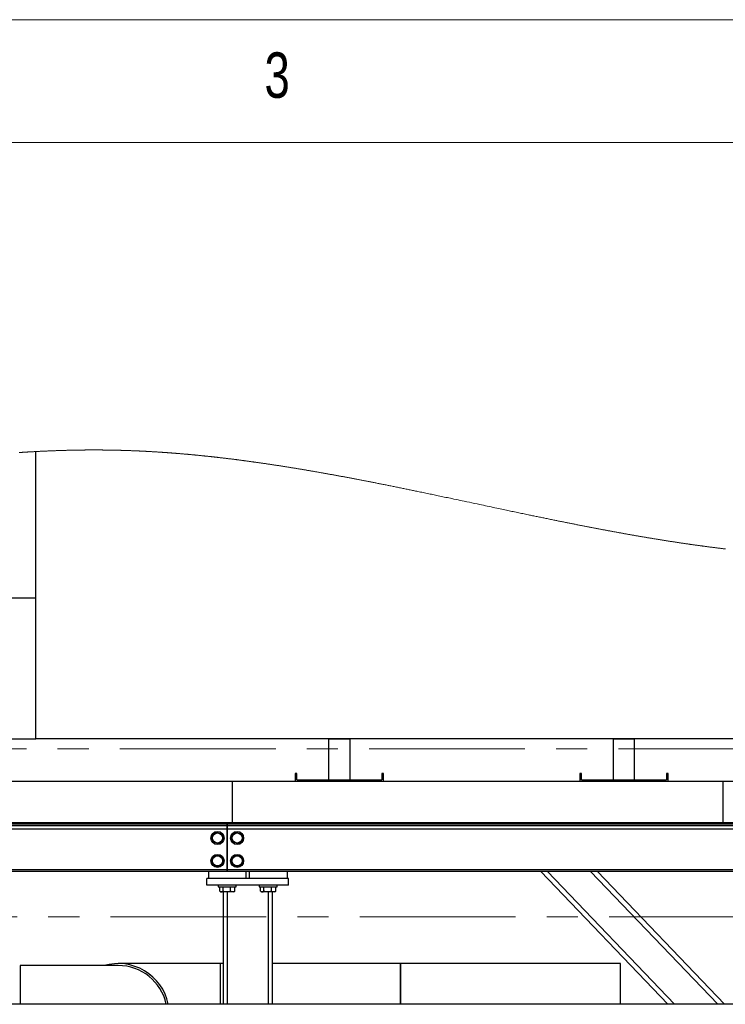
# Model space of a CAD drawing. Header units: millimetres. Extents: x 5 to 589, y 5 to 415.
# Tile 16 of 96: x 111 to 140, y 375 to 415. Entities that reach past the tile are written whole.
import ezdxf

# ---------------------------------------------------------------- set-up
doc = ezdxf.new("R2010")
doc.units = ezdxf.units.MM
doc.linetypes.add('CENTER', pattern=[10.16, 6.35, -1.27, 1.27, -1.27])
doc.layers.add('NOTES', color=6, linetype='Continuous')
doc.layers.add('TRAIT-FORT', color=4, linetype='Continuous', lineweight=25)
doc.styles.add('SLDTEXTSTYLE0', font='TXT', dxfattribs={"width": 0.75})

msp = doc.modelspace()

# ---------------------------------------------------------------- linework, layer by layer
at = {"color": 7, "linetype": 'Continuous', "lineweight": 18}
for p, q in [((589, 415), (5, 415)), ((584, 410), (10, 410))]:
    msp.add_line(p, q, dxfattribs=at)
at = {"color": 7, "linetype": 'CENTER', "lineweight": 18}
for p, q in [((223.22309, 385.2878), (32.52359, 385.2878)), ((233.0004, 378.43945), (18.42773, 378.43945))]:
    msp.add_line(p, q, dxfattribs=at)
at = {"color": 7, "linetype": 'Continuous', "lineweight": 18, "flags": 128}
msp.add_lwpolyline([(139.96064, 393.43267), (139.9363, 393.43555), (139.91239, 393.4384), (139.88848, 393.44125), (139.86457, 393.44412), (139.84067, 393.44699), (139.81627, 393.44994), (139.79187, 393.4529), (139.76747, 393.45586), (139.74307, 393.45884), (139.71867, 393.46183), (139.69427, 393.46483), (139.66987, 393.46784), (139.64547, 393.47087), (139.62107, 393.4739), (139.59666, 393.47694), (139.57226, 393.48), (139.54786, 393.48307), (139.52345, 393.48614), (139.49905, 393.48923), (139.4722, 393.49264), (139.44535, 393.49606), (139.4185, 393.49949), (139.39165, 393.50294), (139.3648, 393.5064), (139.34045, 393.50955), (139.31609, 393.51271), (139.29173, 393.51588), (139.26737, 393.51906), (139.24301, 393.52225), (139.21909, 393.5254), (139.19516, 393.52855), (139.17124, 393.53172), (139.14731, 393.53489), (139.1229, 393.53814), (139.09848, 393.5414), (139.07406, 393.54467), (139.04965, 393.54795), (139.02523, 393.55124), (139.00081, 393.55454), (138.97639, 393.55785), (138.95197, 393.56118), (138.92755, 393.56451), (138.90313, 393.56785), (138.8787, 393.5712), (138.85428, 393.57456), (138.82986, 393.57793), (138.80544, 393.58131), (138.77857, 393.58504), (138.7517, 393.58879), (138.72483, 393.59254), (138.69796, 393.59631), (138.67109, 393.60009), (138.64666, 393.60353), (138.62224, 393.60699), (138.59781, 393.61045), (138.57338, 393.61393), (138.54895, 393.61741), (138.52451, 393.62091), (138.50008, 393.62441), (138.47321, 393.62828), (138.44633, 393.63215), (138.41945, 393.63604), (138.39258, 393.63994), (138.3657, 393.64385), (138.33882, 393.64777), (138.31194, 393.65171), (138.28506, 393.65565), (138.25817, 393.65961), (138.23129, 393.66358), (138.20489, 393.66749), (138.17848, 393.67141), (138.15208, 393.67534), (138.12567, 393.67928), (138.09752, 393.68349), (138.06936, 393.68772), (138.0412, 393.69196), (138.01304, 393.69621), (137.98488, 393.70047), (137.95722, 393.70467), (137.92957, 393.70888), (137.90191, 393.7131), (137.87424, 393.71733), (137.84602, 393.72166), (137.81779, 393.72601), (137.78957, 393.73036), (137.76134, 393.73473), (137.73311, 393.73911), (137.70488, 393.74349), (137.67665, 393.7479), (137.64842, 393.75231), (137.62018, 393.75673), (137.59195, 393.76117), (137.56372, 393.76562), (137.53548, 393.77008), (137.50724, 393.77455), (137.47901, 393.77903), (137.45312, 393.78314), (137.42724, 393.78727), (137.40135, 393.79141), (137.37547, 393.79556), (137.34958, 393.79971), (137.32369, 393.80388), (137.29545, 393.80843), (137.26721, 393.813), (137.23896, 393.81757), (137.21072, 393.82216), (137.18248, 393.82676), (137.15423, 393.83137), (137.12598, 393.83599), (137.09491, 393.84109), (137.06384, 393.84619), (137.03276, 393.85131), (137.00169, 393.85645), (136.97061, 393.86159), (136.93953, 393.86675), (136.90845, 393.87193), (136.87738, 393.87711), (136.8463, 393.88231), (136.81521, 393.88752), (136.78469, 393.89265), (136.75416, 393.89779), (136.72363, 393.90294), (136.6931, 393.90811), (136.66484, 393.9129), (136.63658, 393.9177), (136.60832, 393.92251), (136.58006, 393.92733), (136.55179, 393.93216), (136.52353, 393.93701), (136.49526, 393.94186), (136.46417, 393.9472), (136.43308, 393.95257), (136.40198, 393.95794), (136.37089, 393.96332), (136.33979, 393.96872), (136.3087, 393.97412), (136.2776, 393.97954), (136.2465, 393.98497), (136.2154, 393.99041), (136.1843, 393.99587), (136.15375, 394.00123), (136.1232, 394.00661), (136.09265, 394.012), (136.06211, 394.0174), (136.031, 394.02291), (135.99989, 394.02843), (135.96879, 394.03396), (135.93768, 394.0395), (135.90657, 394.04506), (135.87601, 394.05052), (135.84546, 394.056), (135.8149, 394.06148), (135.78434, 394.06698), (135.75316, 394.0726), (135.72198, 394.07823), (135.69079, 394.08387), (135.65961, 394.08952), (135.62842, 394.09518), (135.59723, 394.10085), (135.56605, 394.10653), (135.53304, 394.11256), (135.50003, 394.11859), (135.46702, 394.12464), (135.43401, 394.1307), (135.401, 394.13677), (135.36799, 394.14285), (135.33686, 394.1486), (135.30573, 394.15435), (135.2746, 394.16011), (135.24348, 394.16589), (135.21234, 394.17167), (135.18121, 394.17747), (135.15008, 394.18327), (135.11895, 394.18908), (135.08781, 394.1949), (135.05668, 394.20074), (135.0261, 394.20647), (134.99552, 394.21222), (134.96493, 394.21797), (134.93435, 394.22373), (134.8996, 394.23029), (134.86484, 394.23687), (134.83008, 394.24345), (134.79533, 394.25004), (134.76057, 394.25665), (134.72581, 394.26326), (134.69104, 394.26989), (134.65628, 394.27653), (134.61986, 394.2835), (134.58344, 394.29047), (134.54702, 394.29746), (134.5106, 394.30447), (134.47417, 394.31148), (134.43775, 394.3185), (134.40298, 394.32522), (134.3682, 394.33194), (134.33343, 394.33868), (134.29866, 394.34543), (134.26388, 394.35218), (134.2291, 394.35895), (134.19433, 394.36572), (134.15955, 394.37251), (134.12311, 394.37963), (134.08667, 394.38676), (134.05024, 394.3939), (134.01379, 394.40105), (133.97735, 394.40821), (133.94091, 394.41538), (133.90447, 394.42257), (133.86802, 394.42976), (133.83158, 394.43696), (133.79513, 394.44417), (133.75868, 394.45139), (133.72223, 394.45862), (133.68786, 394.46545), (133.65349, 394.47229), (133.61912, 394.47913), (133.58475, 394.48598), (133.55038, 394.49284), (133.51069, 394.50077), (133.47101, 394.50872), (133.43132, 394.51667), (133.39163, 394.52463), (133.35194, 394.53261), (133.31296, 394.54045), (133.27397, 394.5483), (133.23499, 394.55616), (133.196, 394.56403), (133.15621, 394.57207), (133.11643, 394.58012), (133.07664, 394.58818), (133.03685, 394.59625), (132.99706, 394.60433), (132.95727, 394.61242), (132.91748, 394.62052), (132.87105, 394.62998), (132.82462, 394.63945), (132.77819, 394.64893), (132.73176, 394.65843), (132.68532, 394.66794), (132.63888, 394.67746), (132.5951, 394.68644), (132.55131, 394.69544), (132.50752, 394.70445), (132.46373, 394.71346), (132.41994, 394.72249), (132.37349, 394.73207), (132.32704, 394.74166), (132.28059, 394.75126), (132.23414, 394.76088), (132.18768, 394.7705), (132.14122, 394.78013), (132.09742, 394.78922), (132.05361, 394.79832), (132.00981, 394.80742), (131.966, 394.81654), (131.92218, 394.82566), (131.8663, 394.83731), (131.81041, 394.84897), (131.75452, 394.86064), (131.69863, 394.87232), (131.64273, 394.88401), (131.58684, 394.89572), (131.53094, 394.90743), (131.47515, 394.91913), (131.41937, 394.93084), (131.36358, 394.94256), (131.30779, 394.95429), (131.252, 394.96603), (131.1972, 394.97756), (131.1424, 394.98911), (131.0876, 395.00066), (131.03279, 395.01222), (130.96754, 395.02599), (130.90229, 395.03977), (130.83703, 395.05356), (130.77177, 395.06735), (130.70651, 395.08116), (130.64124, 395.09497), (130.56291, 395.11156), (130.48458, 395.12815), (130.40624, 395.14475), (130.3279, 395.16136), (130.24956, 395.17798), (130.1726, 395.19431), (130.09565, 395.21064), (130.01868, 395.22697), (129.94172, 395.24331), (129.83592, 395.26577), (129.73012, 395.28823), (129.62431, 395.31069), (129.51849, 395.33315), (129.41266, 395.35561), (129.30682, 395.37806), (129.22366, 395.39569), (129.14049, 395.41332), (129.05731, 395.43094), (128.97413, 395.44855), (128.89094, 395.46615), (128.80774, 395.48375), (128.74535, 395.49693), (128.68294, 395.51011), (128.62054, 395.52329), (128.55813, 395.53645), (128.49572, 395.54961), (128.43331, 395.56276), (128.37089, 395.5759), (128.30847, 395.58903), (128.25241, 395.60081), (128.19636, 395.61259), (128.1403, 395.62435), (128.08424, 395.63611), (128.02817, 395.64785), (127.97211, 395.65959), (127.91604, 395.67132), (127.86009, 395.68301), (127.80414, 395.6947), (127.74819, 395.70637), (127.69223, 395.71803), (127.63627, 395.72968), (127.58131, 395.74111), (127.52635, 395.75252), (127.47138, 395.76393), (127.41641, 395.77532), (127.37243, 395.78443), (127.32846, 395.79353), (127.28448, 395.80262), (127.2405, 395.8117), (127.19651, 395.82077), (127.15331, 395.82967), (127.11012, 395.83857), (127.06691, 395.84745), (127.02371, 395.85633), (126.97972, 395.86536), (126.93573, 395.87438), (126.89174, 395.88339), (126.84774, 395.89239), (126.80375, 395.90138), (126.76054, 395.9102), (126.71732, 395.91901), (126.67411, 395.92781), (126.63089, 395.9366), (126.58679, 395.94555), (126.54269, 395.9545), (126.49859, 395.96344), (126.45449, 395.97236), (126.41038, 395.98128), (126.36628, 395.99018), (126.32217, 395.99907), (126.28216, 396.00712), (126.24215, 396.01517), (126.20213, 396.0232), (126.16212, 396.03123), (126.1221, 396.03924), (126.08208, 396.04725), (126.04206, 396.05524), (126.00538, 396.06256), (125.96869, 396.06987), (125.93201, 396.07717), (125.89532, 396.08446), (125.85863, 396.09174), (125.82194, 396.09902), (125.78525, 396.10628), (125.74856, 396.11354), (125.71187, 396.12078), (125.67517, 396.12802), (125.63848, 396.13524), (125.60178, 396.14246), (125.56718, 396.14925), (125.53258, 396.15604), (125.49798, 396.16281), (125.46338, 396.16958), (125.42877, 396.17634), (125.39207, 396.1835), (125.35537, 396.19065), (125.31867, 396.19778), (125.28196, 396.20491), (125.24526, 396.21203), (125.20855, 396.21913), (125.17394, 396.22582), (125.13933, 396.2325), (125.10472, 396.23917), (125.07011, 396.24583), (125.0355, 396.25248), (125.00088, 396.25912), (124.96627, 396.26575), (124.93165, 396.27237), (124.89704, 396.27898), (124.86242, 396.28558), (124.82842, 396.29205), (124.79442, 396.29851), (124.76042, 396.30497), (124.72642, 396.31141), (124.6897, 396.31835), (124.65298, 396.32529), (124.61625, 396.33221), (124.57953, 396.33911), (124.54281, 396.34601), (124.50608, 396.35289), (124.47146, 396.35937), (124.43683, 396.36584), (124.4022, 396.37229), (124.36757, 396.37874), (124.33294, 396.38517), (124.29831, 396.39159), (124.26368, 396.398), (124.22905, 396.4044), (124.19442, 396.41079), (124.15978, 396.41716), (124.12576, 396.42341), (124.09175, 396.42965), (124.05773, 396.43588), (124.02371, 396.44209), (123.98907, 396.44841), (123.95443, 396.45471), (123.91979, 396.461), (123.88515, 396.46728), (123.85051, 396.47355), (123.81649, 396.47969), (123.78246, 396.48582), (123.74844, 396.49194), (123.71441, 396.49805), (123.68403, 396.50349), (123.65365, 396.50892), (123.62327, 396.51434), (123.59289, 396.51975), (123.5625, 396.52515), (123.53212, 396.53055), (123.50173, 396.53593), (123.47135, 396.5413), (123.43801, 396.54718), (123.40467, 396.55305), (123.37133, 396.5589), (123.33799, 396.56475), (123.30465, 396.57058), (123.27131, 396.5764), (123.23988, 396.58187), (123.20844, 396.58733), (123.177, 396.59278), (123.14556, 396.59822), (123.11412, 396.60365), (123.08268, 396.60907), (123.05124, 396.61447), (123.0198, 396.61987), (122.98836, 396.62525), (122.95692, 396.63062), (122.92604, 396.63588), (122.89516, 396.64113), (122.86427, 396.64637), (122.83339, 396.6516), (122.80194, 396.65691), (122.7705, 396.66221), (122.73905, 396.6675), (122.7076, 396.67277), (122.67616, 396.67804), (122.64527, 396.68319), (122.61438, 396.68833), (122.58349, 396.69347), (122.5526, 396.69859), (122.52108, 396.7038), (122.48956, 396.709), (122.45804, 396.71419), (122.42652, 396.71936), (122.395, 396.72452), (122.36347, 396.72967), (122.33195, 396.7348), (122.30049, 396.73991), (122.26904, 396.74501), (122.23758, 396.7501), (122.20612, 396.75517), (122.17466, 396.76023), (122.14377, 396.76518), (122.11287, 396.77013), (122.08197, 396.77506), (122.05107, 396.77997), (122.02348, 396.78435), (121.99589, 396.78872), (121.9683, 396.79308), (121.94071, 396.79743), (121.91312, 396.80176), (121.88553, 396.80609), (121.85794, 396.81041), (121.83035, 396.81471), (121.80276, 396.81901), (121.77516, 396.82329), (121.74757, 396.82757), (121.71997, 396.83183), (121.69238, 396.83608), (121.66478, 396.84032), (121.63719, 396.84455), (121.60959, 396.84877), (121.58068, 396.85318), (121.55177, 396.85758), (121.52286, 396.86197), (121.49395, 396.86634), (121.46503, 396.8707), (121.43612, 396.87505), (121.40989, 396.87898), (121.38366, 396.8829), (121.35744, 396.88682), (121.33121, 396.89072), (121.30498, 396.89461), (121.27875, 396.8985), (121.25402, 396.90215), (121.22928, 396.90579), (121.20455, 396.90942), (121.17982, 396.91305), (121.15508, 396.91666), (121.13035, 396.92027), (121.10562, 396.92386), (121.08088, 396.92745), (121.05615, 396.93103), (121.03141, 396.9346), (121.00712, 396.93809), (120.98283, 396.94158), (120.95853, 396.94506), (120.93424, 396.94852), (120.9095, 396.95205), (120.88476, 396.95556), (120.86003, 396.95906), (120.83529, 396.96255), (120.81055, 396.96604), (120.78625, 396.96945), (120.76196, 396.97285), (120.73766, 396.97624), (120.71336, 396.97963), (120.68857, 396.98307), (120.66377, 396.9865), (120.63898, 396.98993), (120.61418, 396.99334), (120.58939, 396.99675), (120.56459, 397.00014), (120.53979, 397.00352), (120.51505, 397.00689), (120.49031, 397.01025), (120.46556, 397.01359), (120.44082, 397.01693), (120.41608, 397.02026), (120.39177, 397.02351), (120.36747, 397.02676), (120.34317, 397.03), (120.31886, 397.03323), (120.29406, 397.03651), (120.26926, 397.03978), (120.24446, 397.04305), (120.21966, 397.0463), (120.19486, 397.04954), (120.17006, 397.05277), (120.14526, 397.056), (120.12045, 397.05921), (120.09565, 397.06241), (120.07085, 397.0656), (120.04604, 397.06878), (120.02124, 397.07195), (119.99643, 397.07511), (119.97163, 397.07826), (119.94434, 397.08171), (119.91706, 397.08515), (119.88977, 397.08857), (119.86248, 397.09199), (119.8352, 397.09538), (119.80894, 397.09864), (119.78269, 397.10189), (119.75644, 397.10512), (119.73018, 397.10835), (119.70393, 397.11156), (119.67767, 397.11475), (119.65292, 397.11776), (119.62816, 397.12075), (119.60341, 397.12373), (119.57865, 397.12671), (119.55389, 397.12967), (119.52914, 397.13261), (119.50438, 397.13555), (119.47962, 397.13848), (119.45486, 397.1414), (119.4301, 397.1443), (119.40579, 397.14714), (119.38147, 397.14997), (119.35715, 397.1528), (119.33284, 397.15561), (119.30808, 397.15846), (119.28331, 397.1613), (119.25855, 397.16412), (119.23379, 397.16694), (119.20903, 397.16974), (119.18471, 397.17249), (119.16039, 397.17522), (119.13607, 397.17794), (119.11175, 397.18065), (119.08693, 397.18341), (119.06212, 397.18615), (119.0373, 397.18888), (119.01248, 397.1916), (118.98766, 397.19431), (118.96284, 397.197), (118.93802, 397.19969), (118.91326, 397.20236), (118.88849, 397.20501), (118.86372, 397.20766), (118.83896, 397.21029), (118.81419, 397.21291), (118.78987, 397.21547), (118.76554, 397.21802), (118.74121, 397.22056), (118.71689, 397.22309), (118.69207, 397.22566), (118.66724, 397.22821), (118.64242, 397.23076), (118.61759, 397.23329), (118.59277, 397.23581), (118.56795, 397.23831), (118.54312, 397.24081), (118.51829, 397.24329), (118.49347, 397.24577), (118.46864, 397.24823), (118.44382, 397.25067), (118.41899, 397.2531), (118.39416, 397.25553), (118.36934, 397.25794), (118.34658, 397.26014), (118.32382, 397.26232), (118.30106, 397.2645), (118.2783, 397.26667), (118.25554, 397.26882), (118.23278, 397.27097), (118.20801, 397.27329), (118.18323, 397.27561), (118.15845, 397.27791), (118.13368, 397.28019), (118.1089, 397.28247), (118.08457, 397.28469), (118.06023, 397.2869), (118.0359, 397.2891), (118.01156, 397.29128), (117.98673, 397.2935), (117.9619, 397.2957), (117.93706, 397.29789), (117.91223, 397.30007), (117.8874, 397.30224), (117.86256, 397.30439), (117.83773, 397.30653), (117.81289, 397.30866), (117.78806, 397.31077), (117.76322, 397.31287), (117.73839, 397.31496), (117.71355, 397.31704), (117.68872, 397.3191), (117.66388, 397.32115), (117.64111, 397.32302), (117.61834, 397.32487), (117.59558, 397.32672), (117.57281, 397.32855), (117.55004, 397.33038), (117.52727, 397.33219), (117.50554, 397.33391), (117.4838, 397.33562), (117.46207, 397.33731), (117.44033, 397.339), (117.4186, 397.34068), (117.39686, 397.34235), (117.37513, 397.34401), (117.35339, 397.34565), (117.33062, 397.34737), (117.30785, 397.34907), (117.28508, 397.35077), (117.26231, 397.35245), (117.23953, 397.35412), (117.21676, 397.35578), (117.19399, 397.35742), (117.17122, 397.35906), (117.14844, 397.36068), (117.12567, 397.3623), (117.1029, 397.3639), (117.08012, 397.36549), (117.05865, 397.36698), (117.03718, 397.36845), (117.0157, 397.36992), (116.99423, 397.37138), (116.97276, 397.37282), (116.95022, 397.37433), (116.92768, 397.37583), (116.90514, 397.37731), (116.8826, 397.37879), (116.86006, 397.38025), (116.83753, 397.3817), (116.81498, 397.38314), (116.79432, 397.38445), (116.77366, 397.38575), (116.753, 397.38704), (116.73234, 397.38832), (116.71168, 397.38959), (116.69101, 397.39085), (116.67035, 397.3921), (116.64969, 397.39334), (116.62902, 397.39457), (116.60836, 397.39579), (116.5877, 397.397), (116.56703, 397.3982), (116.54755, 397.39933), (116.52807, 397.40044), (116.50858, 397.40155), (116.4891, 397.40265), (116.46962, 397.40374), (116.44895, 397.40488), (116.42829, 397.40601), (116.40762, 397.40714), (116.38695, 397.40825), (116.36629, 397.40936), (116.34562, 397.41046), (116.32614, 397.41148), (116.30665, 397.41249), (116.28717, 397.4135), (116.26768, 397.41449), (116.24819, 397.41548), (116.22644, 397.41657), (116.2047, 397.41765), (116.18295, 397.41872), (116.1612, 397.41978), (116.13945, 397.42083), (116.1177, 397.42186), (116.09595, 397.42288), (116.0742, 397.4239), (116.05353, 397.42485), (116.03286, 397.42579), (116.01219, 397.42672), (115.99152, 397.42764), (115.97085, 397.42855), (115.95018, 397.42945), (115.93069, 397.43029), (115.91121, 397.43112), (115.89172, 397.43194), (115.87223, 397.43276), (115.85274, 397.43356), (115.83098, 397.43444), (115.80923, 397.43532), (115.78748, 397.43618), (115.76573, 397.43703), (115.74397, 397.43787), (115.72222, 397.43869), (115.70047, 397.43951), (115.67871, 397.44031), (115.65922, 397.44102), (115.63973, 397.44172), (115.62024, 397.44242), (115.60074, 397.4431), (115.58125, 397.44377), (115.5621, 397.44442), (115.54296, 397.44506), (115.52382, 397.4457), (115.50467, 397.44632), (115.48188, 397.44705), (115.45909, 397.44777), (115.43629, 397.44847), (115.4135, 397.44917), (115.39071, 397.44985), (115.36792, 397.45051), (115.34724, 397.4511), (115.32656, 397.45169), (115.30589, 397.45226), (115.28521, 397.45282), (115.26453, 397.45337), (115.24386, 397.4539), (115.22436, 397.4544), (115.20486, 397.45489), (115.18537, 397.45537), (115.16587, 397.45584), (115.14637, 397.4563), (115.12688, 397.45675), (115.10738, 397.45719), (115.08788, 397.45762), (115.06839, 397.45804), (115.04889, 397.45845), (115.02974, 397.45884), (115.01059, 397.45923), (114.99144, 397.4596), (114.97229, 397.45997), (114.95279, 397.46033), (114.93329, 397.46068), (114.9138, 397.46102), (114.8943, 397.46136), (114.8748, 397.46168), (114.85565, 397.46199), (114.8365, 397.46229), (114.81734, 397.46258), (114.79819, 397.46285), (114.77539, 397.46318), (114.75259, 397.46348), (114.72979, 397.46378), (114.70699, 397.46406), (114.68419, 397.46433), (114.66139, 397.46458), (114.64189, 397.46479), (114.62239, 397.46499), (114.60289, 397.46517), (114.58339, 397.46535), (114.56389, 397.46552), (114.54473, 397.46568), (114.52558, 397.46583), (114.50643, 397.46596), (114.48727, 397.46609), (114.46447, 397.46624), (114.44166, 397.46636), (114.41886, 397.46648), (114.39606, 397.46658), (114.37326, 397.46667), (114.35045, 397.46675), (114.32765, 397.46682), (114.30484, 397.46687), (114.28204, 397.46691), (114.25923, 397.46693), (114.23643, 397.46695), (114.21363, 397.46695), (114.19212, 397.46694), (114.17062, 397.46692), (114.14912, 397.46688), (114.12762, 397.46684), (114.10611, 397.46678), (114.08543, 397.46672), (114.06474, 397.46664), (114.04405, 397.46656), (114.02336, 397.46646), (114.00267, 397.46636), (113.98198, 397.46624), (113.96248, 397.46612), (113.94297, 397.466), (113.92346, 397.46586), (113.90396, 397.46571), (113.88445, 397.46556), (113.86268, 397.46538), (113.84091, 397.46518), (113.81914, 397.46498), (113.79736, 397.46476), (113.77559, 397.46453), (113.75382, 397.46429), (113.73205, 397.46404), (113.71027, 397.46378), (113.6885, 397.4635), (113.66673, 397.46322), (113.64495, 397.46293), (113.62318, 397.46262), (113.60141, 397.4623), (113.57963, 397.46197), (113.55786, 397.46163), (113.53609, 397.46128), (113.51327, 397.4609), (113.49046, 397.46051), (113.46765, 397.46011), (113.44484, 397.4597), (113.42203, 397.45927), (113.39922, 397.45883), (113.37744, 397.4584), (113.35566, 397.45796), (113.33389, 397.45751), (113.31211, 397.45705), (113.29034, 397.45657), (113.26856, 397.45609), (113.24678, 397.4556), (113.22501, 397.45509), (113.2022, 397.45455), (113.17938, 397.454), (113.15657, 397.45343), (113.13375, 397.45286), (113.11094, 397.45227), (113.08812, 397.45167), (113.06531, 397.45106), (113.0425, 397.45044), (113.01968, 397.4498), (112.99687, 397.44916), (112.97405, 397.4485), (112.95123, 397.44783), (112.92972, 397.44719), (112.90821, 397.44654), (112.8867, 397.44588), (112.86519, 397.44521), (112.84367, 397.44453), (112.82189, 397.44383), (112.80012, 397.44312), (112.77834, 397.4424), (112.75656, 397.44167), (112.73478, 397.44093), (112.713, 397.44018), (112.69122, 397.43941), (112.66944, 397.43864), (112.64662, 397.43782), (112.6238, 397.43699), (112.60098, 397.43615), (112.57817, 397.4353), (112.55535, 397.43443), (112.53253, 397.43356), (112.50971, 397.43267), (112.48689, 397.43177), (112.46407, 397.43087), (112.44125, 397.42995), (112.41843, 397.42902), (112.39562, 397.42807), (112.3741, 397.42718), (112.35259, 397.42627), (112.33107, 397.42535), (112.30956, 397.42443), (112.28804, 397.42349), (112.26522, 397.42249), (112.2424, 397.42147), (112.21958, 397.42045), (112.19676, 397.41941), (112.17394, 397.41837), (112.15112, 397.41731), (112.1296, 397.4163), (112.10808, 397.41529), (112.08657, 397.41426), (112.06505, 397.41323), (112.04353, 397.41218), (112.02201, 397.41113), (112.0005, 397.41006), (111.97898, 397.40899), (111.95746, 397.40791), (111.93595, 397.40682), (111.91481, 397.40574), (111.89368, 397.40465), (111.87254, 397.40355), (111.85141, 397.40244), (111.82706, 397.40115), (111.80271, 397.39986), (111.77836, 397.39854), (111.75402, 397.39722), (111.72967, 397.39589), (111.70532, 397.39454), (111.68097, 397.39319), (111.65865, 397.39193), (111.63633, 397.39067), (111.61401, 397.38939), (111.59169, 397.38811), (111.56937, 397.38681), (111.54705, 397.38551), (111.52473, 397.3842), (111.50241, 397.38287), (111.48008, 397.38154), (111.45776, 397.3802), (111.43544, 397.37885), (111.41312, 397.37749), (111.38682, 397.37587), (111.36051, 397.37424), (111.3342, 397.3726), (111.30789, 397.37094), (111.28557, 397.36953), (111.26325, 397.3681), (111.24093, 397.36667), (111.21861, 397.36523), (111.19628, 397.36377), (111.17396, 397.36231)], dxfattribs=at)
at = {"layer": 'TRAIT-FORT', "color": 4, "linetype": 'Continuous', "lineweight": 25}
for p, q in [((111.85141, 385.69455), (111.85141, 397.40244)), ((110.11808, 391.44406), (111.85141, 391.44406)), ((110.11808, 385.69455), (111.85141, 385.69455)), ((195.18474, 385.69455), (111.85141, 385.69455)), ((123.78141, 385.68777), (123.78141, 384.02114)), ((124.65474, 385.68777), (123.78141, 385.68777)), ((124.65474, 384.02114), (124.65474, 385.68777)), ((135.38141, 385.68777), (135.38141, 384.02114)), ((136.25474, 385.68777), (135.38141, 385.68777)), ((136.25474, 384.02114), (136.25474, 385.68777)), ((122.48474, 384.2878), (122.41807, 384.2878)), ((122.41807, 384.2878), (122.41807, 383.95447)), ((122.48474, 384.02114), (122.48474, 384.2878)), ((122.48474, 384.02114), (125.95141, 384.02114)), ((125.95141, 384.2878), (125.95141, 384.02114)), ((126.01807, 384.2878), (125.95141, 384.2878)), ((126.01807, 383.95447), (126.01807, 384.2878)), ((134.08474, 384.2878), (134.01807, 384.2878)), ((134.01807, 384.2878), (134.01807, 383.95447)), ((134.08474, 384.02114), (134.08474, 384.2878)), ((134.08474, 384.02114), (137.55141, 384.02114)), ((137.55141, 384.2878), (137.55141, 384.02114)), ((137.61807, 384.2878), (137.55141, 384.2878)), ((137.61807, 383.95447), (137.61807, 384.2878)), ((119.85194, 383.95447), (99.85193, 383.95447)), ((119.85194, 383.95447), (119.85194, 382.2878)), ((139.85194, 383.95447), (119.85194, 383.95447)), ((139.85194, 383.95447), (139.85194, 382.2878)), ((159.85194, 383.95447), (139.85194, 383.95447)), ((119.65107, 382.22114), (60.48473, 382.22114)), ((119.65107, 382.15447), (60.48473, 382.15447)), ((119.65107, 382.02114), (60.48473, 382.02114)), ((99.85193, 382.2878), (119.85194, 382.2878)), ((119.65107, 382.2878), (119.65107, 382.22114)), ((119.65107, 382.22114), (119.65107, 382.15447)), ((119.65107, 382.15447), (119.65107, 382.02114)), ((119.65107, 382.02114), (119.65107, 380.35447)), ((119.65141, 382.2878), (119.65141, 382.22114)), ((161.98474, 382.22114), (119.65141, 382.22114)), ((119.65141, 382.15447), (119.65141, 382.22114)), ((161.98474, 382.15447), (119.65141, 382.15447)), ((119.65141, 382.02114), (119.65141, 382.15447)), ((161.98474, 382.02114), (119.65141, 382.02114)), ((119.65141, 380.35447), (119.65141, 382.02114)), ((119.85194, 382.2878), (139.85194, 382.2878)), ((139.85194, 382.2878), (159.85194, 382.2878)), ((119.65107, 380.40447), (119.65141, 380.40447)), ((119.65107, 380.35447), (60.48473, 380.35447)), ((119.65107, 380.2878), (60.48473, 380.2878)), ((118.81807, 379.7378), (118.81807, 380.00447)), ((122.15141, 380.00447), (118.81807, 380.00447)), ((118.88474, 380.2878), (118.88474, 380.00447)), ((120.41807, 380.00447), (118.88474, 380.00447)), ((119.65107, 380.35447), (119.65107, 380.2878)), ((161.98474, 380.35447), (119.65141, 380.35447)), ((119.65141, 380.2878), (119.65141, 380.35447)), ((161.98474, 380.2878), (119.65141, 380.2878)), ((120.41807, 380.00447), (120.41807, 380.2878)), ((120.55141, 380.00447), (120.55141, 380.2878)), ((122.08474, 380.00447), (120.55141, 380.00447)), ((122.08474, 380.2878), (122.08474, 380.00447)), ((122.15141, 379.7378), (122.15141, 380.00447)), ((137.60771, 374.88492), (132.42994, 380.2878)), ((132.70696, 380.2878), (137.88477, 374.88486)), ((139.63951, 374.88453), (134.46137, 380.2878)), ((134.73838, 380.2878), (139.91657, 374.88448)), ((122.15141, 379.7378), (118.81807, 379.7378)), ((119.28474, 379.7378), (119.28474, 379.67114)), ((119.28474, 379.67114), (120.01807, 379.67114)), ((119.34422, 379.48162), (119.34422, 379.67114)), ((119.47938, 379.48162), (119.47938, 379.67114)), ((119.78656, 379.48162), (119.78656, 379.67114)), ((119.95859, 379.48162), (119.95859, 379.67114)), ((120.01807, 379.67114), (120.01807, 379.7378)), ((120.9514, 379.7378), (120.9514, 379.67114)), ((120.9514, 379.67114), (121.68474, 379.67114)), ((121.01089, 379.48162), (121.01089, 379.67114)), ((121.14604, 379.48162), (121.14604, 379.67114)), ((121.45323, 379.48162), (121.45323, 379.67114)), ((121.62526, 379.48162), (121.62526, 379.67114)), ((121.68474, 379.67114), (121.68474, 379.7378)), ((119.35418, 379.47545), (119.38474, 379.4578)), ((119.4118, 379.4578), (119.38474, 379.4578)), ((119.63297, 379.4578), (119.4118, 379.4578)), ((119.48474, 379.4578), (119.48474, 374.88835)), ((119.87257, 379.4578), (119.63297, 379.4578)), ((119.65141, 379.4578), (119.65141, 374.88832)), ((119.91807, 379.4578), (119.87257, 379.4578)), ((119.91807, 379.4578), (119.94859, 379.47542)), ((119.9482, 379.47611), (119.95859, 379.48162)), ((121.02085, 379.47545), (121.05141, 379.4578)), ((121.07847, 379.4578), (121.05141, 379.4578)), ((121.29964, 379.4578), (121.07847, 379.4578)), ((121.53924, 379.4578), (121.29964, 379.4578)), ((121.31801, 379.4578), (121.31801, 374.888)), ((121.48467, 379.4578), (121.48467, 374.88797)), ((121.58474, 379.4578), (121.53924, 379.4578)), ((121.58474, 379.4578), (121.61526, 379.47542)), ((121.61486, 379.47611), (121.62526, 379.48162)), ((115.20958, 376.45538), (111.20958, 376.45538)), ((111.20958, 376.45538), (111.20958, 374.88992)), ((119.37625, 376.53871), (115.20958, 376.53871)), ((119.48474, 376.53871), (119.37625, 376.53871)), ((119.37625, 374.88837), (119.37625, 376.53871)), ((126.70975, 376.53871), (121.48467, 376.53871)), ((135.68254, 376.53871), (126.70958, 376.53871)), ((126.70958, 376.53871), (126.70958, 374.88698)), ((126.70958, 375.91058), (126.70958, 376.53579)), ((126.70958, 376.52325), (126.70958, 376.53492)), ((126.70958, 374.88698), (126.70958, 376.51158)), ((126.70958, 374.88698), (126.70958, 376.4992)), ((135.68254, 374.88528), (135.68254, 376.53871)), ((126.70958, 375.58994), (126.70958, 375.91058)), ((126.70958, 374.88698), (126.70958, 375.58994)), ((174.73857, 374.87788), (39.42649, 374.90353))]:
    msp.add_line(p, q, dxfattribs=at)
at = {"layer": 'TRAIT-FORT', "color": 4, "linetype": 'Continuous', "lineweight": 25, "flags": 128}
for points in [[(119.15501, 381.88533), (119.11527, 381.83324), (119.07374, 381.77881), (119.00327, 381.68642)], [(119.00327, 381.68642), (119.04038, 381.59754), (119.06504, 381.5385), (119.09, 381.47871), (119.09967, 381.45555)], [(119.15501, 381.88533), (119.21999, 381.87697), (119.28789, 381.86823), (119.40314, 381.85339)], [(119.34781, 381.4236), (119.38755, 381.4757), (119.42907, 381.53013), (119.49954, 381.62252)], [(119.40314, 381.85339), (119.44025, 381.76451), (119.46491, 381.70546), (119.48987, 381.64568), (119.49954, 381.62252)], [(119.95517, 381.88533), (119.91543, 381.83324), (119.87391, 381.77881), (119.80344, 381.68642)], [(119.80344, 381.68642), (119.84055, 381.59754), (119.8652, 381.5385), (119.89016, 381.47871), (119.89984, 381.45555)], [(119.95517, 381.88533), (120.02016, 381.87697), (120.08806, 381.86823), (120.20331, 381.85339)], [(120.14797, 381.4236), (120.18771, 381.4757), (120.22924, 381.53013), (120.29971, 381.62252)], [(120.20331, 381.85339), (120.24042, 381.76451), (120.26508, 381.70546), (120.29004, 381.64568), (120.29971, 381.62252)], [(119.34781, 381.4236), (119.28282, 381.43197), (119.21492, 381.44071), (119.09967, 381.45555)], [(120.14797, 381.4236), (120.08298, 381.43197), (120.01508, 381.44071), (119.89984, 381.45555)], [(119.15501, 380.952), (119.11527, 380.89991), (119.07374, 380.84547), (119.00327, 380.75308)], [(119.15501, 380.952), (119.21999, 380.94364), (119.28789, 380.93489), (119.40314, 380.92005)], [(119.40314, 380.92005), (119.44025, 380.83117), (119.46491, 380.77213), (119.48987, 380.71235), (119.49954, 380.68919)], [(119.95517, 380.952), (119.91543, 380.89991), (119.87391, 380.84547), (119.80344, 380.75308)], [(119.95517, 380.952), (120.02016, 380.94364), (120.08806, 380.93489), (120.20331, 380.92005)], [(120.20331, 380.92005), (120.24042, 380.83117), (120.26508, 380.77213), (120.29004, 380.71235), (120.29971, 380.68919)], [(119.00327, 380.75308), (119.04038, 380.66421), (119.06504, 380.60516), (119.09, 380.54538), (119.09967, 380.52222)], [(119.34781, 380.49027), (119.28282, 380.49864), (119.21492, 380.50738), (119.09967, 380.52222)], [(119.34781, 380.49027), (119.38755, 380.54237), (119.42907, 380.5968), (119.49954, 380.68919)], [(119.80344, 380.75308), (119.84055, 380.66421), (119.8652, 380.60516), (119.89016, 380.54538), (119.89984, 380.52222)], [(120.14797, 380.49027), (120.08298, 380.49864), (120.01508, 380.50738), (119.89984, 380.52222)], [(120.14797, 380.49027), (120.18771, 380.54237), (120.22924, 380.5968), (120.29971, 380.68919)]]:
    msp.add_lwpolyline(points, dxfattribs=at)
at = {"layer": 'TRAIT-FORT', "color": 4, "linetype": 'Continuous', "lineweight": 25}
for centre, radius in [((119.25141, 381.65447), 0.26667), ((119.25141, 381.65447), 0.20583), ((120.05157, 381.65447), 0.26667), ((120.05157, 381.65447), 0.20583), ((119.25141, 380.72113), 0.26667), ((119.25141, 380.72113), 0.20583), ((120.05157, 380.72113), 0.26667), ((120.05157, 380.72113), 0.20583)]:
    msp.add_circle(centre, radius, dxfattribs=at)
for radius, start, end in [(2.08334, 12.007268, 106.260065), (2, 12.51589, 89.999982), (2.00001, 12.516041, 89.999831)]:
    msp.add_arc((115.20958, 374.45537), radius, start, end, dxfattribs=at)
for points, knots in [([(119.34422, 379.48162), (119.35495, 379.47497), (119.37576, 379.46208), (119.40004, 379.4592), (119.4118, 379.4578)], [0, 0, 0, 0, 0.51562519, 1, 1, 1, 1]), ([(119.4118, 379.4578), (119.4134, 379.45783), (119.42574, 379.45804), (119.44981, 379.46387), (119.46921, 379.47552), (119.47938, 379.48162)], [0, 0, 0, 0, 0.06629009, 0.51076708, 1, 1, 1, 1]), ([(119.63297, 379.4578), (119.62933, 379.45783), (119.60176, 379.45804), (119.54977, 379.46325), (119.50299, 379.47546), (119.47938, 379.48162)], [0, 0, 0, 0, 0.07008069, 0.53075861, 1, 1, 1, 1]), ([(119.78656, 379.48162), (119.76162, 379.47496), (119.71128, 379.46153), (119.65923, 379.45905), (119.63297, 379.4578)], [0, 0, 0, 0, 0.49548583, 1, 1, 1, 1]), ([(119.87257, 379.4578), (119.86609, 379.45806), (119.83608, 379.45923), (119.80832, 379.47178), (119.78656, 379.48162)], [0, 0, 0, 0, 0.21588527, 1, 1, 1, 1]), ([(119.95859, 379.48162), (119.95307, 379.47883), (119.92634, 379.46532), (119.89636, 379.46113), (119.87257, 379.4578)], [0, 0, 0, 0, 0.20650155, 1, 1, 1, 1]), ([(121.01089, 379.48162), (121.02162, 379.47497), (121.04242, 379.46208), (121.0667, 379.4592), (121.07847, 379.4578)], [0, 0, 0, 0, 0.51562519, 1, 1, 1, 1]), ([(121.07847, 379.4578), (121.08007, 379.45783), (121.09241, 379.45804), (121.11648, 379.46387), (121.13588, 379.47552), (121.14604, 379.48162)], [0, 0, 0, 0, 0.06630368, 0.51077997, 1, 1, 1, 1]), ([(121.29964, 379.4578), (121.29599, 379.45783), (121.26842, 379.45804), (121.21644, 379.46325), (121.16965, 379.47546), (121.14604, 379.48162)], [0, 0, 0, 0, 0.07008069, 0.53075234, 1, 1, 1, 1]), ([(121.45323, 379.48162), (121.42828, 379.47496), (121.37794, 379.46153), (121.32589, 379.45905), (121.29964, 379.4578)], [0, 0, 0, 0, 0.49548269, 1, 1, 1, 1]), ([(121.53924, 379.4578), (121.53276, 379.45806), (121.50275, 379.45923), (121.47499, 379.47178), (121.45323, 379.48162)], [0, 0, 0, 0, 0.21587661, 1, 1, 1, 1]), ([(121.62526, 379.48162), (121.61974, 379.47883), (121.593, 379.46532), (121.56303, 379.46113), (121.53924, 379.4578)], [0, 0, 0, 0, 0.20649138, 1, 1, 1, 1])]:
    msp.add_open_spline(points, degree=3, knots=knots, dxfattribs=at)

# ---------------------------------------------------------------- texts
at = {"layer": 'NOTES', "color": 211, "insert": (121.16667, 413.66802), "char_height": 1.85208, "attachment_point": 1, "style": 'SLDTEXTSTYLE0'}
msp.add_mtext('3', dxfattribs=at)

doc.saveas('drawing.dxf')
